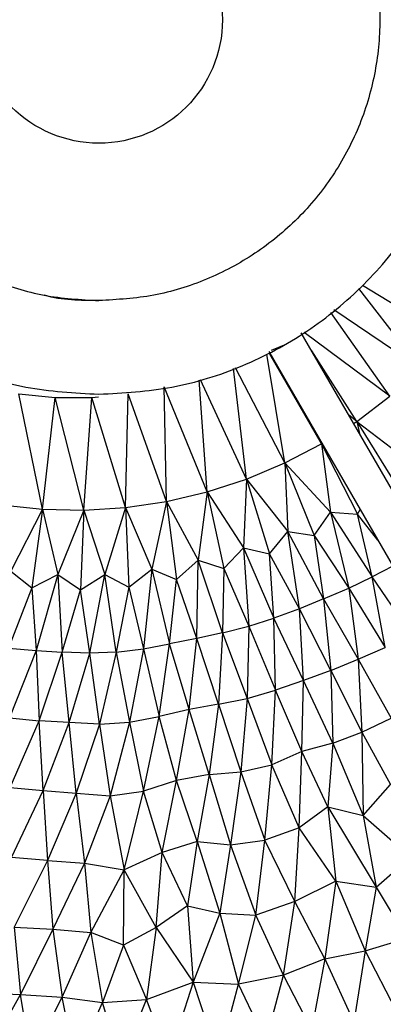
# Paper-space layout '_Superior' of a CAD drawing. Header units: millimetres. Extents: x -213 to 187, y -200 to 200.
# Tile 12 of 36: x -17 to 2, y -53 to 0. Entities that reach past the tile are written whole.
import ezdxf

# ---------------------------------------------------------------- set-up
doc = ezdxf.new("R2010")
doc.units = ezdxf.units.MM

psp = doc.layouts.new('_Superior')

# ---------------------------------------------------------------- linework, layer by layer
at = {"color": 7, "linetype": 'Continuous', "lineweight": 25}
for p, q in [((4.361, -18.93), (1.058, -14.661)), ((5.88, -17.312), (1.251, -14.503)), ((2.713, -20.415), (-0.436, -15.945)), ((4.361, -18.93), (-0.286, -15.806)), ((5.781, -30.532), (-2.018, -17.025)), ((2.713, -20.415), (-1.859, -17.013)), ((-3.609, -17.952), (-2.825, -17.627)), ((-2.898, -23.974), (-3.863, -18.163)), ((-3.75, -18.025), (4.049, -31.532)), ((-0.933, -22.946), (-3.692, -18.164)), ((0.943, -21.756), (-1.459, -17.993)), ((-4.943, -24.834), (-5.631, -18.923)), ((-2.898, -23.974), (-5.534, -18.894)), ((-7.052, -25.52), (-9.345, -19.918)), ((-9.215, -26.027), (-9.345, -19.918)), ((-7.052, -25.52), (-7.463, -19.557)), ((-4.943, -24.834), (-7.395, -19.542)), ((-15.841, -26.444), (-17.096, -20.287)), ((-17.096, -20.287), (-15.155, -20.473)), ((-15.841, -26.444), (-15.155, -20.473)), ((-13.625, -26.49), (-15.155, -20.473)), ((-15.155, -20.473), (-13.205, -20.473)), ((-13.625, -26.49), (-13.205, -20.473)), ((-13.205, -20.473), (-12.856, -20.439)), ((-11.409, -26.351), (-13.205, -20.473)), ((-11.409, -26.351), (-11.264, -20.287)), ((-9.215, -26.027), (-11.264, -20.287)), ((0.943, -21.756), (2.713, -20.415)), ((0.943, -21.756), (0.507, -21.397)), ((0.775, -21.863), (0.943, -21.756)), ((0.943, -21.756), (3.804, -23.939)), ((0.943, -21.756), (3.179, -25.352)), ((0.943, -21.756), (1.084, -22.397)), ((-2.898, -23.974), (-0.933, -22.946)), ((-0.933, -22.946), (-0.916, -22.934)), ((-0.933, -22.946), (0.982, -26.706)), ((-0.933, -22.946), (-0.46, -26.593)), ((-0.933, -22.946), (-0.882, -22.992)), ((-4.943, -24.834), (-2.898, -23.974)), ((-2.898, -23.974), (-2.745, -27.639)), ((-2.898, -23.974), (-1.323, -27.856)), ((-2.898, -23.974), (-0.46, -26.593)), ((-7.052, -25.52), (-4.943, -24.834)), ((-4.943, -24.834), (-5.103, -28.505)), ((-4.943, -24.834), (-3.707, -28.834)), ((-4.943, -24.834), (-2.745, -27.639)), ((-9.215, -26.027), (-7.052, -25.52)), ((-7.052, -25.52), (-7.529, -29.156)), ((-7.052, -25.52), (-6.16, -29.614)), ((-7.052, -25.52), (-5.103, -28.505)), ((-18.054, -26.212), (-15.841, -26.444)), ((-11.409, -26.351), (-9.215, -26.027)), ((-9.215, -26.027), (-10.005, -29.651)), ((-9.215, -26.027), (-7.529, -29.156)), ((-9.215, -26.027), (-8.673, -30.197)), ((-15.841, -26.444), (-17.535, -29.747)), ((-15.841, -26.444), (-16.402, -30.636)), ((-15.841, -26.444), (-13.625, -26.49)), ((-15.841, -26.444), (-15.025, -29.934)), ((-13.625, -26.49), (-15.025, -29.934)), ((-13.625, -26.49), (-13.816, -30.747)), ((-13.625, -26.49), (-11.409, -26.351)), ((-13.625, -26.49), (-12.507, -29.927)), ((-11.409, -26.351), (-12.507, -29.927)), ((-11.409, -26.351), (-11.233, -30.615)), ((-11.409, -26.351), (-10.005, -29.651)), ((-1.323, -27.856), (-0.46, -26.593)), ((-0.46, -26.593), (0.982, -26.706)), ((-0.46, -26.593), (0.516, -30.66)), ((-0.46, -26.593), (1.771, -30.051)), ((0.982, -26.706), (1.12, -26.459)), ((1.771, -30.051), (0.982, -26.706)), ((2.064, -28.095), (0.982, -26.706)), ((-3.707, -28.834), (-2.745, -27.639)), ((-2.745, -27.639), (-1.323, -27.856)), ((-2.116, -31.764), (-2.745, -27.639)), ((-0.827, -31.234), (-2.745, -27.639)), ((-1.323, -27.856), (-0.827, -31.234)), ((-1.323, -27.856), (0.516, -30.66)), ((-6.16, -29.614), (-5.103, -28.505)), ((-5.103, -28.505), (-3.707, -28.834)), ((-5.103, -28.505), (-4.817, -32.688)), ((-5.103, -28.505), (-3.485, -32.258)), ((-2.116, -31.764), (-3.707, -28.834)), ((-3.485, -32.258), (-3.707, -28.834)), ((-8.673, -30.197), (-7.529, -29.156)), ((-7.594, -33.342), (-7.529, -29.156)), ((-7.529, -29.156), (-6.16, -29.614)), ((-6.224, -33.042), (-7.529, -29.156)), ((-17.535, -29.747), (-16.402, -30.636)), ((-16.402, -30.636), (-15.025, -29.934)), ((-15.025, -29.934), (-16.185, -33.997)), ((-15.025, -29.934), (-13.816, -30.747)), ((-15.025, -29.934), (-14.781, -34.078)), ((-13.816, -30.747), (-12.507, -29.927)), ((-13.308, -34.126), (-12.507, -29.927)), ((-12.507, -29.927), (-11.233, -30.615)), ((-11.901, -34.073), (-12.507, -29.927)), ((-11.233, -30.615), (-10.005, -29.651)), ((-10.005, -29.651), (-10.436, -33.905)), ((-10.005, -29.651), (-8.673, -30.197)), ((-10.005, -29.651), (-9.047, -33.635)), ((-6.16, -29.614), (-6.224, -33.042)), ((-6.16, -29.614), (-4.817, -32.688)), ((2.865, -29.483), (1.771, -30.051)), ((-9.047, -33.635), (-8.673, -30.197)), ((-7.594, -33.342), (-8.673, -30.197)), ((0.516, -30.66), (1.771, -30.051)), ((2.465, -33.827), (1.771, -30.051)), ((3.888, -33.17), (1.771, -30.051)), ((-16.402, -30.636), (-17.649, -33.861)), ((-16.402, -30.636), (-16.185, -33.997)), ((-14.781, -34.078), (-13.816, -30.747)), ((-13.308, -34.126), (-13.816, -30.747)), ((-11.233, -30.615), (-11.901, -34.073)), ((-11.233, -30.615), (-10.436, -33.905)), ((-0.827, -31.234), (0.516, -30.66)), ((0.516, -30.66), (1.012, -34.442)), ((0.516, -30.66), (2.465, -33.827)), ((-0.827, -31.234), (-2.116, -31.764)), ((-0.827, -31.234), (-0.434, -35.05)), ((-0.827, -31.234), (1.012, -34.442)), ((-2.116, -31.764), (-3.485, -32.258)), ((-0.434, -35.05), (-2.116, -31.764)), ((-1.906, -35.582), (-2.116, -31.764)), ((-4.817, -32.688), (-3.485, -32.258)), ((-3.402, -36.114), (-3.485, -32.258)), ((-1.906, -35.582), (-3.485, -32.258)), ((-6.224, -33.042), (-7.594, -33.342)), ((-6.224, -33.042), (-6.442, -36.861)), ((-6.224, -33.042), (-4.817, -32.688)), ((-6.224, -33.042), (-4.908, -36.555)), ((-4.817, -32.688), (-4.908, -36.555)), ((-4.817, -32.688), (-3.402, -36.114)), ((-10.436, -33.905), (-9.047, -33.635)), ((-9.604, -37.515), (-9.047, -33.635)), ((-7.594, -33.342), (-9.047, -33.635)), ((-8.014, -37.13), (-9.047, -33.635)), ((-8.014, -37.13), (-7.594, -33.342)), ((-6.442, -36.861), (-7.594, -33.342)), ((-17.649, -33.861), (-16.185, -33.997)), ((-16.185, -33.997), (-17.607, -37.575)), ((-16.185, -33.997), (-14.781, -34.078)), ((-16.185, -33.997), (-16.017, -37.74)), ((-16.017, -37.74), (-14.781, -34.078)), ((-13.308, -34.126), (-14.781, -34.078)), ((-14.415, -37.834), (-14.781, -34.078)), ((-14.415, -37.834), (-13.308, -34.126)), ((-11.901, -34.073), (-13.308, -34.126)), ((-12.801, -37.919), (-13.308, -34.126)), ((-11.901, -34.073), (-12.801, -37.919)), ((-11.901, -34.073), (-10.436, -33.905)), ((-11.901, -34.073), (-11.199, -37.806)), ((-10.436, -33.905), (-11.199, -37.806)), ((-10.436, -33.905), (-9.604, -37.515)), ((1.012, -34.442), (2.465, -33.827)), ((-0.434, -35.05), (1.012, -34.442)), ((1.012, -34.442), (2.782, -37.601)), ((1.012, -34.442), (1.207, -38.355)), ((-0.434, -35.05), (-1.906, -35.582)), ((-0.434, -35.05), (-0.327, -38.93)), ((-0.434, -35.05), (1.207, -38.355)), ((-1.906, -35.582), (-3.402, -36.114)), ((-1.99, -39.389), (-1.906, -35.582)), ((-0.327, -38.93), (-1.906, -35.582)), ((-4.908, -36.555), (-3.402, -36.114)), ((-3.585, -40.09), (-3.402, -36.114)), ((-1.99, -39.389), (-3.402, -36.114)), ((-6.442, -36.861), (-4.908, -36.555)), ((-4.908, -36.555), (-5.252, -40.466)), ((-4.908, -36.555), (-3.585, -40.09)), ((-8.014, -37.13), (-9.604, -37.515)), ((-8.673, -40.927), (-8.014, -37.13)), ((-6.442, -36.861), (-8.014, -37.13)), ((-6.934, -40.606), (-8.014, -37.13)), ((-6.442, -36.861), (-6.934, -40.606)), ((-6.442, -36.861), (-5.252, -40.466)), ((-17.607, -37.575), (-16.017, -37.74)), ((-17.558, -41.296), (-16.017, -37.74)), ((-14.415, -37.834), (-16.017, -37.74)), ((-15.811, -41.472), (-16.017, -37.74)), ((-15.811, -41.472), (-14.415, -37.834)), ((-12.801, -37.919), (-14.415, -37.834)), ((-14.033, -41.606), (-14.415, -37.834)), ((-12.801, -37.919), (-11.199, -37.806)), ((-11.199, -37.806), (-12.221, -41.745)), ((-11.199, -37.806), (-9.604, -37.515)), ((-11.199, -37.806), (-10.44, -41.496)), ((-10.44, -41.496), (-9.604, -37.515)), ((-8.673, -40.927), (-9.604, -37.515)), ((1.207, -38.355), (2.782, -37.601)), ((-12.801, -37.919), (-14.033, -41.606)), ((-12.801, -37.919), (-12.221, -41.745)), ((-0.327, -38.93), (1.207, -38.355)), ((1.207, -38.355), (2.744, -41.15)), ((1.207, -38.355), (1.283, -42.801)), ((-1.99, -39.389), (-3.585, -40.09)), ((-2.135, -43.463), (-1.99, -39.389)), ((-0.327, -38.93), (-1.99, -39.389)), ((-0.605, -42.33), (-1.99, -39.389)), ((-0.327, -38.93), (-0.605, -42.33)), ((-0.327, -38.93), (1.283, -42.801)), ((-6.934, -40.606), (-5.252, -40.466)), ((-5.252, -40.466), (-5.79, -44.361)), ((-5.252, -40.466), (-3.585, -40.09)), ((-5.252, -40.466), (-3.958, -44.116)), ((-3.958, -44.116), (-3.585, -40.09)), ((-2.135, -43.463), (-3.585, -40.09)), ((-8.673, -40.927), (-10.44, -41.496)), ((-9.444, -44.77), (-8.673, -40.927)), ((-6.934, -40.606), (-8.673, -40.927)), ((-7.582, -44.191), (-8.673, -40.927)), ((-6.934, -40.606), (-7.582, -44.191)), ((-6.934, -40.606), (-5.79, -44.361)), ((-17.558, -41.296), (-15.811, -41.472)), ((-17.485, -45.035), (-15.811, -41.472)), ((-15.811, -41.472), (-14.033, -41.606)), ((-15.811, -41.472), (-15.574, -45.194)), ((-12.221, -41.745), (-10.44, -41.496)), ((-11.485, -45.703), (-10.44, -41.496)), ((-9.444, -44.77), (-10.44, -41.496)), ((1.283, -42.801), (2.744, -41.15)), ((-14.033, -41.606), (-15.574, -45.194)), ((-14.033, -41.606), (-12.221, -41.745)), ((-14.033, -41.606), (-13.591, -45.341)), ((-12.221, -41.745), (-13.591, -45.341)), ((-12.221, -41.745), (-11.485, -45.703)), ((-0.605, -42.33), (-2.135, -43.463)), ((-0.605, -42.33), (1.283, -42.801)), ((-0.605, -42.33), (-0.17, -46.301)), ((-0.605, -42.33), (1.977, -46.623)), ((1.283, -42.801), (1.977, -46.623)), ((1.283, -42.801), (3.801, -45.012)), ((-2.135, -43.463), (-3.958, -44.116)), ((-2.356, -47.394), (-2.135, -43.463)), ((-0.17, -46.301), (-2.135, -43.463)), ((-5.79, -44.361), (-3.958, -44.116)), ((-4.443, -48.113), (-3.958, -44.116)), ((-2.356, -47.394), (-3.958, -44.116)), ((-7.582, -44.191), (-9.444, -44.77)), ((-7.582, -44.191), (-8.101, -47.618)), ((-7.582, -44.191), (-5.79, -44.361)), ((-7.582, -44.191), (-6.373, -48.009)), ((-5.79, -44.361), (-6.373, -48.009)), ((-5.79, -44.361), (-4.443, -48.113)), ((-15.574, -45.194), (-17.485, -45.035)), ((-15.574, -45.194), (-17.348, -48.754)), ((-15.574, -45.194), (-13.591, -45.341)), ((-15.574, -45.194), (-15.284, -48.862)), ((-9.444, -44.77), (-11.485, -45.703)), ((-9.776, -48.774), (-9.444, -44.77)), ((-8.101, -47.618), (-9.444, -44.77)), ((1.977, -46.623), (3.801, -45.012)), ((-13.591, -45.341), (-15.284, -48.862)), ((-13.591, -45.341), (-11.485, -45.703)), ((-13.591, -45.341), (-13.263, -49.045)), ((-13.263, -49.045), (-11.485, -45.703)), ((-11.515, -49.726), (-11.485, -45.703)), ((-9.776, -48.774), (-11.485, -45.703)), ((-0.17, -46.301), (-2.356, -47.394)), ((-0.17, -46.301), (-0.758, -50.457)), ((-0.17, -46.301), (1.977, -46.623)), ((-0.17, -46.301), (1.386, -50.029)), ((1.977, -46.623), (1.386, -50.029)), ((1.977, -46.623), (3.61, -49.341)), ((-8.101, -47.618), (-9.776, -48.774)), ((-8.101, -47.618), (-6.373, -48.009)), ((-8.101, -47.618), (-7.796, -51.691)), ((-2.356, -47.394), (-4.443, -48.113)), ((-2.97, -51.322), (-2.356, -47.394)), ((-0.758, -50.457), (-2.356, -47.394)), ((-6.373, -48.009), (-7.796, -51.691)), ((-6.373, -48.009), (-4.443, -48.113)), ((-6.373, -48.009), (-5.378, -51.796)), ((-5.378, -51.796), (-4.443, -48.113)), ((-2.97, -51.322), (-4.443, -48.113)), ((-17.348, -48.754), (-15.284, -48.862)), ((-17.348, -48.754), (-17.016, -52.363)), ((-15.284, -48.862), (-17.016, -52.363)), ((-15.284, -48.862), (-13.263, -49.045)), ((-15.284, -48.862), (-14.796, -52.49)), ((-9.776, -48.774), (-11.515, -49.726)), ((-9.776, -48.774), (-10.279, -52.621)), ((-9.776, -48.774), (-7.796, -51.691)), ((-14.796, -52.49), (-13.263, -49.045)), ((-11.515, -49.726), (-13.263, -49.045)), ((-13.263, -49.045), (-12.629, -52.787)), ((1.386, -50.029), (3.61, -49.341)), ((-11.515, -49.726), (-12.629, -52.787)), ((-11.515, -49.726), (-10.279, -52.621)), ((-0.758, -50.457), (-2.97, -51.322)), ((-0.758, -50.457), (-1.471, -54.23)), ((-0.758, -50.457), (1.386, -50.029)), ((-0.758, -50.457), (0.787, -53.842)), ((1.386, -50.029), (0.787, -53.842)), ((1.386, -50.029), (3.053, -53.234)), ((-2.97, -51.322), (-5.378, -51.796)), ((-3.897, -54.864), (-2.97, -51.322)), ((-1.471, -54.23), (-2.97, -51.322)), ((-10.279, -52.621), (-7.796, -51.691)), ((-7.796, -51.691), (-9.085, -55.755)), ((-7.796, -51.691), (-5.378, -51.796)), ((-7.796, -51.691), (-6.438, -55.792)), ((-6.438, -55.792), (-5.378, -51.796)), ((-3.897, -54.864), (-5.378, -51.796)), ((-19.271, -52.263), (-17.016, -52.363)), ((-18.897, -55.738), (-17.016, -52.363)), ((-17.016, -52.363), (-14.796, -52.49)), ((-16.444, -55.797), (-17.016, -52.363)), ((-16.444, -55.797), (-14.796, -52.49)), ((-14.796, -52.49), (-12.629, -52.787)), ((-14.071, -55.974), (-14.796, -52.49)), ((-14.071, -55.974), (-12.629, -52.787)), ((-12.629, -52.787), (-10.279, -52.621)), ((-11.657, -56.046), (-12.629, -52.787)), ((-11.657, -56.046), (-10.279, -52.621)), ((-9.085, -55.755), (-10.279, -52.621))]:
    psp.add_line(p, q, dxfattribs=at)
at = {"color": 7, "linetype": 'Continuous'}
psp.add_circle((-12.825, -0.306), 6.596, dxfattribs=at)
at = {"color": 7, "linetype": 'Continuous', "lineweight": 25}
for points, knots in [([(-12.825, 199.694), (-16.243, 199.643), (-23.254, 199.539), (-34.012, 198.664), (-45.252, 197.163), (-56.948, 194.893), (-68.341, 191.953), (-79.355, 188.413), (-89.927, 184.355), (-100.652, 179.511), (-111.465, 173.825), (-122.288, 167.245), (-133.032, 159.723), (-143.597, 151.225), (-153.871, 141.726), (-163.732, 131.217), (-173.05, 119.706), (-181.692, 107.223), (-189.525, 93.818), (-196.416, 79.564), (-202.245, 64.561), (-206.902, 48.925), (-210.298, 32.797), (-212.363, 16.332), (-213.056, -0.306), (-212.363, -16.944), (-210.298, -33.41), (-206.902, -49.538), (-202.245, -65.173), (-196.416, -80.177), (-189.525, -94.43), (-181.692, -107.835), (-173.05, -120.319), (-163.732, -131.83), (-153.871, -142.339), (-143.597, -151.838), (-133.032, -160.336), (-122.288, -167.857), (-111.465, -174.438), (-100.652, -180.124), (-89.927, -184.967), (-79.355, -189.025), (-68.341, -192.566), (-56.948, -195.505), (-45.252, -197.776), (-34.012, -199.276), (-23.254, -200.151), (-16.243, -200.256), (-12.825, -200.306)], [0, 0, 0, 0, 0.016322, 0.033479, 0.05151, 0.070452, 0.090341, 0.107661, 0.125675, 0.144395, 0.163829, 0.18398, 0.204846, 0.226418, 0.248682, 0.271613, 0.29518, 0.319343, 0.344053, 0.369251, 0.394871, 0.420839, 0.447075, 0.473492, 0.5, 0.526508, 0.552925, 0.579161, 0.605129, 0.630749, 0.655947, 0.680657, 0.70482, 0.728387, 0.751318, 0.773582, 0.795154, 0.81602, 0.836171, 0.855605, 0.874325, 0.892339, 0.909659, 0.929548, 0.94849, 0.966521, 0.983678, 1, 1, 1, 1]), ([(-12.825, -200.306), (-9.407, -200.256), (-2.396, -200.151), (8.362, -199.276), (19.602, -197.776), (31.298, -195.505), (42.69, -192.566), (53.704, -189.025), (64.277, -184.967), (75.002, -180.124), (85.815, -174.438), (96.638, -167.857), (107.382, -160.336), (117.947, -151.838), (128.221, -142.339), (138.081, -131.83), (147.4, -120.319), (156.042, -107.835), (163.874, -94.43), (170.766, -80.177), (176.595, -65.173), (181.252, -49.538), (184.648, -33.41), (186.713, -16.944), (187.406, -0.306), (186.713, 16.332), (184.648, 32.797), (181.252, 48.925), (176.595, 64.561), (170.766, 79.564), (163.874, 93.818), (156.042, 107.223), (147.4, 119.706), (138.081, 131.217), (128.221, 141.726), (117.947, 151.225), (107.382, 159.723), (96.638, 167.245), (85.815, 173.825), (75.002, 179.511), (64.277, 184.355), (53.704, 188.413), (42.69, 191.953), (31.298, 194.893), (19.602, 197.163), (8.362, 198.664), (-2.396, 199.539), (-9.407, 199.643), (-12.825, 199.694)], [0, 0, 0, 0, 0.016322, 0.033479, 0.05151, 0.070452, 0.090341, 0.107661, 0.125675, 0.144395, 0.163829, 0.18398, 0.204846, 0.226418, 0.248682, 0.271613, 0.29518, 0.319343, 0.344053, 0.369251, 0.394871, 0.420839, 0.447075, 0.473492, 0.5, 0.526508, 0.552925, 0.579161, 0.605129, 0.630749, 0.655947, 0.680657, 0.70482, 0.728387, 0.751318, 0.773582, 0.795154, 0.81602, 0.836171, 0.855605, 0.874325, 0.892339, 0.909659, 0.929548, 0.94849, 0.966521, 0.983678, 1, 1, 1, 1]), ([(-12.825, -196.306), (-16.166, -196.257), (-23.02, -196.155), (-33.535, -195.302), (-44.521, -193.84), (-55.952, -191.626), (-67.788, -188.581), (-79.975, -184.6), (-92.439, -179.584), (-105.082, -173.435), (-117.788, -166.059), (-129.671, -157.885), (-140.659, -149.084), (-150.714, -139.83), (-160.37, -129.591), (-169.502, -118.374), (-177.98, -106.207), (-185.673, -93.138), (-192.455, -79.239), (-198.204, -64.603), (-202.821, -49.345), (-206.186, -33.6), (-208.354, -17.516), (-208.666, -6.682), (-208.823, -1.255)], [0, 0, 0, 0, 0.032663, 0.066994, 0.10307, 0.140965, 0.180749, 0.222482, 0.266217, 0.311991, 0.359823, 0.409713, 0.452845, 0.497357, 0.543205, 0.590325, 0.638638, 0.688046, 0.738436, 0.789675, 0.841616, 0.894099, 0.946953, 1, 1, 1, 1]), ([(-12.825, -15.306), (-13.81, -15.305), (-14.799, -15.304), (-15.732, -15.021), (-15.737, -15.019)], [0, 0, 0, 0, 0.995103, 1, 1, 1, 1])]:
    psp.add_open_spline(points, degree=3, knots=knots, dxfattribs=at)
for points in [[(-12.825, 19.694), (-14.134, 19.619), (-16.752, 19.47), (-20.528, 18.281), (-24.008, 16.433), (-27.058, 13.926), (-29.562, 10.877), (-31.422, 7.397), (-32.567, 3.621), (-32.954, -0.306), (-32.567, -4.233), (-31.422, -8.009), (-29.562, -11.49), (-27.058, -14.539), (-24.008, -17.045), (-20.528, -18.894), (-16.752, -20.083), (-14.134, -20.232), (-12.825, -20.306)], [(-12.825, -20.306), (-11.516, -20.232), (-8.898, -20.083), (-5.122, -18.894), (-1.642, -17.045), (1.408, -14.539), (3.911, -11.49), (5.772, -8.009), (6.917, -4.233), (7.304, -0.306), (6.917, 3.621), (5.772, 7.397), (3.911, 10.877), (1.408, 13.926), (-1.642, 16.433), (-5.122, 18.281), (-8.898, 19.47), (-11.516, 19.619), (-12.825, 19.694)], [(-27.825, -0.306), (-27.769, 0.675), (-27.658, 2.639), (-26.766, 5.471), (-25.379, 8.081), (-23.5, 10.368), (-21.213, 12.248), (-18.602, 13.634), (-15.77, 14.526), (-13.807, 14.638), (-12.825, 14.694)], [(-12.825, 14.694), (-11.843, 14.638), (-9.88, 14.526), (-7.048, 13.634), (-4.438, 12.248), (-2.15, 10.368), (-0.273, 8.081), (1.122, 5.471), (1.982, 2.639), (2.272, -0.306), (1.982, -3.252), (1.122, -6.084), (-0.273, -8.694), (-2.15, -10.981), (-4.438, -12.861), (-7.048, -14.247), (-9.88, -15.139), (-11.843, -15.25), (-12.825, -15.306)], [(-27.825, -0.306), (-27.769, -1.288), (-27.658, -3.252), (-26.766, -6.084), (-25.379, -8.694), (-23.5, -10.981), (-21.213, -12.861), (-18.602, -14.247), (-15.77, -15.139), (-13.807, -15.25), (-12.825, -15.306)]]:
    psp.add_open_spline(points, degree=3, dxfattribs=at)

doc.saveas('drawing.dxf')
